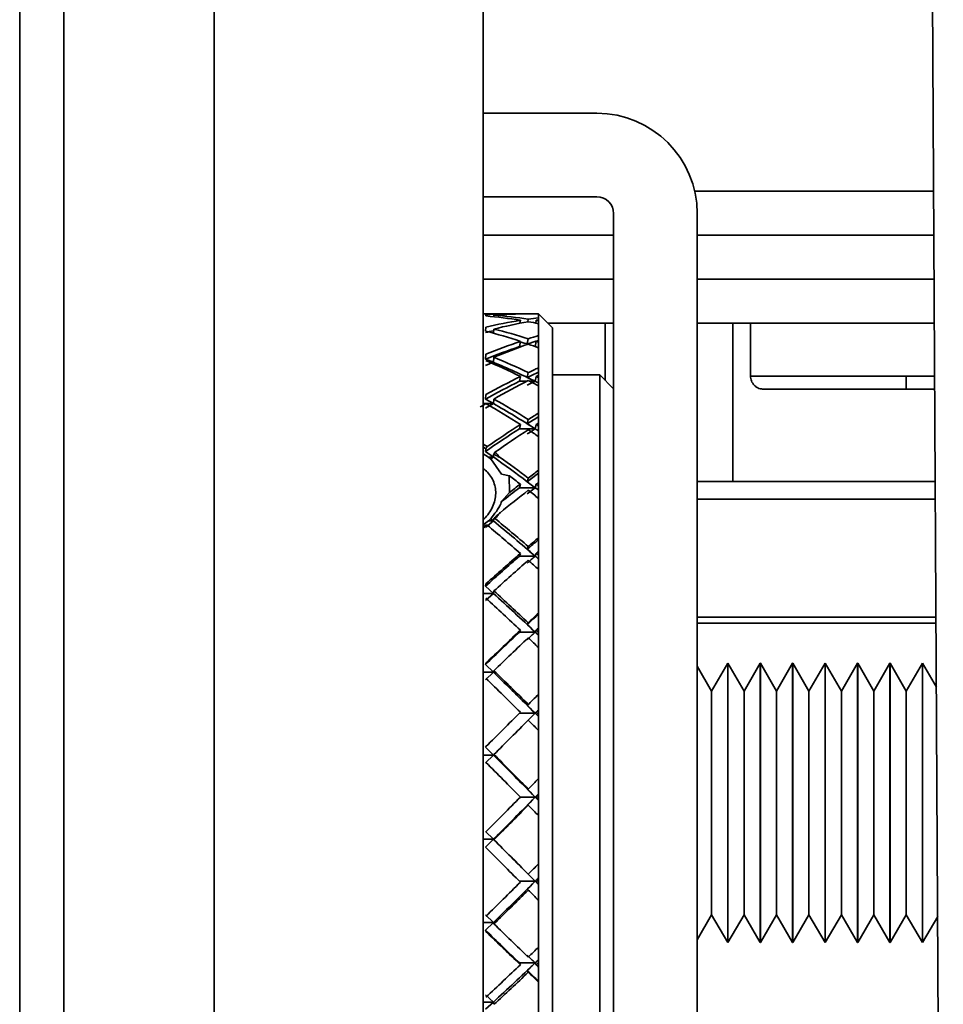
# Model space of a CAD drawing. Header units: millimetres. Extents: x 1 to 1119, y -1 to 863.
# Tile 11 of 211: x 86 to 93, y 271 to 279. Entities that reach past the tile are written whole.
import ezdxf

# ---------------------------------------------------------------- set-up
doc = ezdxf.new("R2010")
doc.units = ezdxf.units.MM

msp = doc.modelspace()

# ---------------------------------------------------------------- linework, layer by layer
at = {"color": 7, "linetype": 'Continuous', "lineweight": 35}
for p, q in [((86.5165, 240.4353), (86.5165, 466.4086)), ((86.1832, 466.1729), (86.1832, 240.671)), ((89.6915, 295.9428), (89.6915, 271.0719)), ((93.1762, 264.4753), (93.0689, 283.2086)), ((90.5534, 277.9656), (89.6915, 277.9656)), ((90.5534, 277.3331), (89.6915, 277.3331)), ((90.6804, 274.7816), (90.6804, 277.2061)), ((91.3129, 270.6254), (91.3129, 277.2061)), ((90.6804, 277.041), (89.6915, 277.041)), ((93.1043, 277.041), (91.3129, 277.041)), ((89.6915, 276.7086), (90.6804, 276.7086)), ((91.3129, 276.7086), (93.1062, 276.7086)), ((89.9306, 276.4462), (89.6915, 276.4462)), ((89.7134, 276.4397), (89.7126, 276.4306)), ((89.7724, 276.4248), (89.7733, 276.4357)), ((89.97, 276.3749), (89.974, 276.3973)), ((89.9739, 276.4454), (89.974, 276.446)), ((90.0337, 276.4067), (90.0302, 276.3863)), ((90.09, 276.3763), (90.0937, 276.3973)), ((90.0936, 276.4454), (90.0937, 276.446)), ((90.2174, 276.3404), (90.1116, 276.4462)), ((90.1116, 276.445), (90.1116, 276.4462)), ((90.1116, 276.4461), (90.1116, 276.4457)), ((90.1116, 276.4174), (90.1116, 276.445)), ((90.1116, 276.4002), (90.1116, 276.4174)), ((90.1116, 276.3943), (90.1116, 276.4002)), ((90.1116, 276.372), (90.1116, 276.3943)), ((89.7134, 276.3455), (89.7107, 276.3151)), ((89.7705, 276.3002), (89.7733, 276.3311)), ((90.1116, 276.2815), (90.1116, 276.372)), ((90.6804, 276.3753), (90.1825, 276.3753)), ((90.2174, 276.3404), (90.2174, 269.1437)), ((93.1081, 276.3753), (91.3129, 276.3753)), ((91.7165, 276.3753), (91.7165, 275.9753)), ((89.9667, 276.1983), (89.974, 276.2376)), ((90.0337, 276.2572), (90.0265, 276.218)), ((90.0865, 276.1983), (90.0937, 276.2376)), ((90.1116, 276.2436), (90.1116, 276.2815)), ((90.1116, 276.2315), (90.1116, 276.2436)), ((90.1116, 276.1887), (90.1116, 276.2315)), ((90.1116, 276.038), (90.1116, 276.1887)), ((89.7134, 276.1418), (89.7097, 276.1034)), ((89.7097, 276.1034), (89.7696, 276.0791)), ((89.7696, 276.0791), (89.7733, 276.1175)), ((89.7696, 276.0791), (89.7097, 276.0539)), ((90.1116, 275.9806), (90.1116, 276.038)), ((89.9667, 275.9353), (89.974, 275.9717)), ((90.0337, 276.001), (90.0265, 275.9648)), ((90.0865, 275.9353), (90.0937, 275.9717)), ((90.1116, 275.9627), (90.1116, 275.9806)), ((90.1116, 275.9007), (90.1116, 275.9627)), ((90.5746, 275.9832), (90.2174, 275.9832)), ((90.6804, 275.8774), (90.5746, 275.9832)), ((90.5746, 275.9832), (90.5746, 270.2841)), ((90.1116, 275.6944), (90.1116, 275.9007)), ((92.8943, 275.8753), (92.8832, 275.8753)), ((92.8943, 275.8753), (93.1109, 275.8753)), ((89.7134, 275.8348), (89.7097, 275.8)), ((89.7097, 275.8), (89.7696, 275.7665)), ((89.7696, 275.7665), (89.7733, 275.8013)), ((89.7696, 275.7665), (89.7097, 275.7322)), ((90.0337, 275.6458), (90.0265, 275.6136)), ((90.1116, 275.6191), (90.1116, 275.6944)), ((89.9667, 275.5754), (89.974, 275.6076)), ((90.0865, 275.5754), (89.9667, 275.5754)), ((90.0865, 275.5754), (90.0937, 275.6076)), ((90.1116, 275.5961), (90.1116, 275.6191)), ((90.1116, 275.5167), (90.1116, 275.5961)), ((90.1116, 275.2611), (90.1116, 275.5167)), ((89.7234, 275.4407), (89.6915, 275.4585)), ((89.6915, 275.4396), (89.7121, 275.4232)), ((89.7121, 275.4232), (89.7097, 275.4036)), ((89.7323, 275.362), (89.6915, 275.385)), ((89.7097, 275.4037), (89.7696, 275.362)), ((89.7491, 275.3476), (89.7323, 275.362)), ((89.7696, 275.362), (89.7323, 275.362)), ((89.7492, 275.3476), (89.7696, 275.362)), ((89.8321, 275.2308), (89.7492, 275.3476)), ((89.7816, 275.398), (89.7723, 275.3835)), ((89.8907, 275.2201), (89.8321, 275.2308)), ((89.8905, 275.0921), (89.8904, 275.2198)), ((90.1116, 275.1703), (90.1116, 275.2611)), ((89.9667, 275.1293), (89.974, 275.1565)), ((90.0865, 275.1293), (89.9667, 275.1293)), ((90.0865, 275.1293), (90.0265, 275.175)), ((90.0265, 275.0828), (90.0865, 275.1293)), ((90.0865, 275.1293), (90.0937, 275.1565)), ((90.1116, 275.1427), (90.1116, 275.1703)), ((90.1116, 275.0485), (90.1116, 275.1427)), ((91.3129, 275.1766), (91.5819, 275.1766)), ((93.1149, 275.1766), (91.5819, 275.1766)), ((89.8322, 275.0243), (89.8908, 275.0921)), ((90.1116, 274.7513), (90.1116, 275.0485)), ((93.1157, 275.0419), (91.3129, 275.0419)), ((89.7323, 274.8779), (89.7491, 274.8946)), ((89.7696, 274.8779), (89.7492, 274.8945)), ((89.7696, 274.8779), (89.7722, 274.8954)), ((89.7722, 274.8954), (89.7816, 274.8958)), ((89.6915, 274.8479), (89.7323, 274.8779)), ((89.6915, 274.8293), (89.7121, 274.8448)), ((89.7696, 274.8779), (89.7097, 274.8289)), ((89.7323, 274.8779), (89.7696, 274.8779)), ((90.1116, 274.6477), (90.1116, 274.7513)), ((90.6804, 270.7025), (90.6804, 274.7816)), ((90.0337, 274.6841), (90.0265, 274.6629)), ((89.9667, 274.6108), (89.974, 274.632)), ((90.0865, 274.6108), (89.9667, 274.6108)), ((90.0865, 274.6108), (90.0937, 274.632)), ((90.1116, 274.6164), (90.1116, 274.6477)), ((90.1116, 274.5101), (90.1116, 274.6164)), ((90.1116, 274.1804), (90.1116, 274.5101)), ((89.7134, 274.4012), (89.7097, 274.3829)), ((89.7097, 274.3829), (89.7696, 274.3289)), ((89.7696, 274.3289), (89.7097, 274.2746)), ((89.7696, 274.3289), (89.7733, 274.3472)), ((90.1116, 274.0671), (90.1116, 274.1804)), ((90.0337, 274.1068), (90.0265, 274.0922)), ((91.3129, 274.1028), (93.1211, 274.1028)), ((89.9667, 274.0354), (89.974, 274.0501)), ((90.0865, 274.0354), (89.9667, 274.0354)), ((90.0865, 274.0354), (90.0937, 274.0501)), ((90.1116, 273.5658), (90.1116, 273.918)), ((89.7134, 273.8009), (89.7097, 273.7895)), ((89.7097, 273.7895), (89.7696, 273.7317)), ((91.4224, 273.5887), (91.3129, 273.7784)), ((91.5446, 273.8004), (91.4224, 273.5887)), ((91.5457, 273.8004), (91.5446, 273.8004)), ((91.5446, 272.742), (91.5446, 273.8004)), ((91.6679, 273.5887), (91.5457, 273.8004)), ((91.5457, 272.742), (91.5457, 273.8004)), ((91.7902, 273.8004), (91.6679, 273.5887)), ((91.7913, 273.8004), (91.7902, 273.8004)), ((91.7902, 272.742), (91.7902, 273.8004)), ((91.9135, 273.5887), (91.7913, 273.8004)), ((91.7913, 272.742), (91.7913, 273.8004)), ((92.0357, 273.8004), (91.9135, 273.5887)), ((92.0368, 273.8004), (92.0357, 273.8004)), ((92.0357, 272.742), (92.0357, 273.8004)), ((92.159, 273.5887), (92.0368, 273.8004)), ((92.0368, 272.742), (92.0368, 273.8004)), ((92.2812, 273.8004), (92.159, 273.5887)), ((92.2823, 273.8004), (92.2812, 273.8004)), ((92.2812, 272.742), (92.2812, 273.8004)), ((92.4045, 273.5887), (92.2823, 273.8004)), ((92.2823, 272.742), (92.2823, 273.8004)), ((92.5268, 273.8004), (92.4045, 273.5887)), ((92.5279, 273.8004), (92.5268, 273.8004)), ((92.5268, 272.742), (92.5268, 273.8004)), ((92.6501, 273.5887), (92.5279, 273.8004)), ((92.5279, 272.742), (92.5279, 273.8004)), ((92.7723, 273.8004), (92.6501, 273.5887)), ((92.7734, 273.8004), (92.7723, 273.8004)), ((92.7723, 272.742), (92.7723, 273.8004)), ((92.8956, 273.5887), (92.7734, 273.8004)), ((92.7734, 272.742), (92.7734, 273.8004)), ((93.0178, 273.8004), (92.8956, 273.5887)), ((93.0189, 273.8004), (93.0178, 273.8004)), ((93.0178, 272.742), (93.0178, 273.8004)), ((93.1239, 273.6186), (93.0189, 273.8004)), ((93.0189, 272.742), (93.0189, 273.8004)), ((89.7696, 273.7317), (89.7097, 273.6738)), ((89.7696, 273.7317), (89.7733, 273.7431)), ((90.1116, 273.4463), (90.1116, 273.5658)), ((91.4224, 271.8954), (91.4224, 273.5887)), ((91.6679, 271.8954), (91.6679, 273.5887)), ((91.9135, 271.8954), (91.9135, 273.5887)), ((92.159, 271.8954), (92.159, 273.5887)), ((92.4045, 271.8954), (92.4045, 273.5887)), ((92.6501, 271.8954), (92.6501, 273.5887)), ((92.8956, 271.8954), (92.8956, 273.5887)), ((90.0337, 273.4881), (90.0265, 273.4804)), ((89.9667, 273.4208), (89.974, 273.4285)), ((90.0865, 273.4208), (89.9667, 273.4208)), ((90.0865, 273.4208), (90.0937, 273.4285)), ((90.1116, 273.4106), (90.1116, 273.4463)), ((90.1116, 273.2902), (90.1116, 273.4106)), ((90.1116, 272.9262), (90.1116, 273.2902)), ((89.7134, 273.1684), (89.7097, 273.1642)), ((89.7097, 273.1642), (89.7696, 273.1045)), ((89.7696, 273.1045), (89.7097, 273.0446)), ((89.7696, 273.1045), (89.7733, 273.1086)), ((90.1116, 272.8042), (90.1116, 272.9262)), ((90.0337, 272.8468), (90.0265, 272.8463)), ((90.0865, 272.7855), (90.0937, 272.786)), ((90.1116, 272.7678), (90.1116, 272.8042)), ((90.1116, 272.6457), (90.1116, 272.7678)), ((91.5446, 271.6837), (91.5446, 272.742)), ((91.5457, 271.6837), (91.5457, 272.742)), ((91.7902, 271.6837), (91.7902, 272.742)), ((91.7913, 271.6837), (91.7913, 272.742)), ((92.0357, 271.6837), (92.0357, 272.742)), ((92.0368, 271.6837), (92.0368, 272.742)), ((92.2812, 271.6837), (92.2812, 272.742)), ((92.2823, 271.6837), (92.2823, 272.742)), ((92.5268, 271.6837), (92.5268, 272.742)), ((92.5279, 271.6837), (92.5279, 272.742)), ((92.7723, 271.6837), (92.7723, 272.742)), ((92.7734, 271.6837), (92.7734, 272.742)), ((93.0178, 271.6837), (93.0178, 272.742)), ((93.0189, 271.6837), (93.0189, 272.742)), ((90.0337, 272.7252), (90.0265, 272.7247)), ((90.1116, 272.2809), (90.1116, 272.6457)), ((89.7097, 272.5261), (89.7696, 272.4662)), ((89.7134, 272.523), (89.7097, 272.5261)), ((89.7696, 272.4662), (89.7097, 272.4063)), ((89.7696, 272.4662), (89.7733, 272.463)), ((89.7134, 272.4031), (89.7097, 272.4063)), ((90.1116, 272.1601), (90.1116, 272.2809)), ((90.0337, 272.2022), (90.0265, 272.2089)), ((90.0865, 272.1489), (90.0937, 272.1421)), ((90.1116, 272.1242), (90.1116, 272.1601)), ((90.0337, 272.0822), (90.0265, 272.089)), ((90.1116, 272.0042), (90.1116, 272.1242)), ((90.1116, 271.6497), (90.1116, 272.0042)), ((89.7097, 271.8946), (89.7696, 271.8363)), ((91.3129, 271.7057), (91.4224, 271.8954)), ((91.4224, 271.8954), (91.5446, 271.6837)), ((91.5457, 271.6837), (91.6679, 271.8954)), ((91.6679, 271.8954), (91.7902, 271.6837)), ((91.7913, 271.6837), (91.9135, 271.8954)), ((91.9135, 271.8954), (92.0357, 271.6837)), ((92.0368, 271.6837), (92.159, 271.8954)), ((92.159, 271.8954), (92.2812, 271.6837)), ((92.2823, 271.6837), (92.4045, 271.8954)), ((92.4045, 271.8954), (92.5268, 271.6837)), ((92.5279, 271.6837), (92.6501, 271.8954)), ((92.6501, 271.8954), (92.7723, 271.6837)), ((92.7734, 271.6837), (92.8956, 271.8954)), ((92.8956, 271.8954), (93.0178, 271.6837)), ((93.0189, 271.6837), (93.1338, 271.8827)), ((89.7696, 271.8363), (89.7097, 271.7782)), ((89.7134, 271.7677), (89.7097, 271.7781)), ((89.7696, 271.8363), (89.7733, 271.8258)), ((90.1116, 271.5337), (90.1116, 271.6497)), ((91.5446, 271.6837), (91.5457, 271.6837)), ((91.7902, 271.6837), (91.7913, 271.6837)), ((92.0357, 271.6837), (92.0368, 271.6837)), ((92.2812, 271.6837), (92.2823, 271.6837)), ((92.5268, 271.6837), (92.5279, 271.6837)), ((92.7723, 271.6837), (92.7734, 271.6837)), ((93.0178, 271.6837), (93.0189, 271.6837)), ((89.9667, 271.5303), (89.974, 271.5165)), ((90.0865, 271.5303), (89.9667, 271.5303)), ((90.0337, 271.4593), (90.0265, 271.4731)), ((90.0865, 271.5303), (90.0937, 271.5165)), ((90.1116, 271.4994), (90.1116, 271.5337)), ((90.1116, 271.3851), (90.1116, 271.4994)), ((90.1116, 271.0517), (90.1116, 271.3851)), ((89.7097, 271.2888), (89.7696, 271.2339)), ((89.7696, 271.2339), (89.7097, 271.1793)), ((89.7696, 271.2339), (89.7733, 271.2165))]:
    msp.add_line(p, q, dxfattribs=at)
at = {"color": 8, "linetype": 'Continuous', "lineweight": 35}
for p, q in [((87.6562, 301.1419), (87.6562, 270.0136)), ((93.1023, 277.3743), (91.294, 277.3743)), ((90.6172, 275.9406), (90.6172, 276.3753)), ((91.5819, 275.1766), (91.5819, 276.3753)), ((89.9812, 276.1983), (89.9667, 276.1983)), ((90.0865, 276.1983), (90.0859, 276.1983)), ((89.744, 276.0791), (89.7696, 276.0791)), ((91.7165, 275.9753), (92.8954, 275.9753)), ((92.8954, 275.9753), (93.1104, 275.9753)), ((90.0217, 275.9353), (89.9667, 275.9353)), ((90.0865, 275.9353), (90.0457, 275.9353)), ((89.6915, 275.7665), (89.7125, 275.7665)), ((89.7143, 275.7665), (89.7696, 275.7665)), ((89.6915, 274.3289), (89.7696, 274.3289)), ((93.1208, 274.15), (91.3129, 274.15)), ((89.6915, 273.7317), (89.7696, 273.7317)), ((89.6915, 273.1045), (89.7696, 273.1045)), ((90.0865, 272.7855), (89.9735, 272.7855)), ((89.6915, 272.4662), (89.7696, 272.4662)), ((90.0865, 272.1489), (89.9672, 272.1489)), ((89.6915, 271.8363), (89.7696, 271.8363)), ((89.6915, 271.2339), (89.7696, 271.2339))]:
    msp.add_line(p, q, dxfattribs=at)
at = {"color": 7, "linetype": 'Continuous', "lineweight": 35, "flags": 128}
for points in [[(90.0337, 275.2023), (90.0301, 275.1887), (90.0265, 275.1751)], [(90.1116, 274.0331), (90.1116, 274.0374), (90.1116, 274.0416), (90.1116, 274.0459), (90.1116, 274.0501), (90.1116, 274.0544), (90.1116, 274.0586), (90.1116, 274.0629), (90.1116, 274.0671)], [(90.1116, 273.918), (90.1116, 273.9325), (90.1116, 273.9469), (90.1116, 273.9613), (90.1116, 273.9757), (90.1116, 273.9901), (90.1116, 274.0045), (90.1116, 274.0188), (90.1116, 274.0331)]]:
    msp.add_lwpolyline(points, dxfattribs=at)
at = {"color": 7, "linetype": 'Continuous', "lineweight": 35}
for radius in [0.7595, 0.127]:
    msp.add_arc((90.5534, 277.2061), radius, 360, 90, dxfattribs=at)
for centre, major_axis, ratio, start_param, end_param in [((89.3307, 272.742), (2.8234, 2.8234), 0.849256, 0.692201, 0.763243), ((89.3307, 272.742), (2.6347, 2.6347), 0.988209, 0.616796, 0.687837), ((89.3307, 272.742), (3.0216, 3.0216), 0.709082, 0.779468, 0.850509), ((89.4505, 272.742), (2.8234, 2.8234), 0.849256, 0.708614, 0.779468), ((89.4505, 272.742), (2.6347, 2.6347), 0.988209, 0.633209, 0.704063), ((89.4505, 272.742), (3.0216, 3.0216), 0.709082, 0.79588, 0.866734), ((89.3307, 272.742), (2.8516, 2.8516), 0.829044, 0.666196, 0.687649), ((89.3307, 272.742), (3.0216, 3.0216), 0.709082, 0.741602, 0.763055), ((89.3307, 272.742), (2.6347, 2.6347), 0.988209, 0.578931, 0.600385), ((89.4505, 272.742), (2.8516, 2.8516), 0.829044, 0.699153, 0.704062), ((89.4505, 272.742), (3.0216, 3.0216), 0.709082, 0.774559, 0.779468), ((89.4505, 272.742), (2.6347, 2.6347), 0.988209, 0.611883, 0.616792), ((89.3307, 272.7021), (3.0216, 3.0216), 0.709082, 0.834535, 0.851507), ((89.3307, 272.742), (2.8234, -2.8234), 0.849256, 2.100325, 2.171367), ((89.4505, 272.742), (-2.8234, 2.8234), 0.849256, 5.258331, 5.329185), ((89.3307, 272.742), (3.1969, 3.1969), 0.585285, 0.866734, 0.937776), ((89.3307, 272.7051), (3.1969, 3.1969), 0.585285, 0.828869, 0.852307), ((89.3307, 272.742), (3.1969, 3.1969), 0.585285, 0.828869, 0.850322), ((89.4505, 272.742), (3.1969, 3.1969), 0.585285, 0.861825, 0.866734), ((89.4505, 272.742), (-2.8234, 2.8234), 0.849256, 5.237009, 5.241918), ((89.3307, 272.7051), (3.1969, 3.1969), 0.585285, 0.868719, 0.938773), ((89.4505, 272.742), (3.1969, 3.1969), 0.585285, 0.883147, 0.954001), ((89.4505, 272.7003), (-2.8234, 2.8234), 0.849256, 5.258962, 5.274821), ((89.3307, 272.742), (-2.8234, 2.8234), 0.849256, 5.204052, 5.225506), ((89.4505, 272.7003), (-2.8234, 2.8234), 0.849256, 5.237009, 5.243903), ((89.3307, 272.742), (-3.0216, 3.0216), 0.709082, 5.154652, 5.225693), ((89.4505, 272.742), (3.0216, -3.0216), 0.709082, 2.029471, 2.100325), ((89.4505, 272.7021), (3.0216, -3.0216), 0.709082, 2.015043, 2.101321), ((89.3307, 272.742), (3.3478, 3.3478), 0.473548, 0.916135, 0.937588), ((89.3307, 272.742), (3.3478, 3.3478), 0.473548, 0.954001, 1.025042), ((89.4505, 272.742), (3.3478, 3.3478), 0.473548, 0.970413, 1.041267), ((89.3307, 272.7093), (3.3478, 3.3478), 0.473548, 0.916135, 0.939573), ((89.436, 272.7093), (3.0216, -3.0216), 0.709082, 2.011074, 2.027487), ((89.3307, 272.742), (-3.0216, 3.0216), 0.709082, 5.116786, 5.138239), ((89.4505, 272.742), (3.3478, 3.3478), 0.473548, 0.949092, 0.954001), ((89.4505, 272.742), (-3.0216, 3.0216), 0.709082, 5.149743, 5.154652), ((89.3307, 272.7093), (3.3478, 3.3478), 0.473548, 0.955985, 1.02604), ((89.436, 272.7021), (3.3478, 3.3478), 0.473548, 0.952016, 0.968429), ((89.4505, 272.7021), (-3.0216, 3.0216), 0.709082, 5.149743, 5.156636), ((89.4505, 272.742), (-3.1969, 3.1969), 0.585285, 5.083798, 5.154652), ((89.4505, 272.742), (3.3478, 3.3478), 0.473548, 1.057492, 1.069125), ((89.3307, 272.742), (3.1969, -3.1969), 0.585285, 1.925792, 1.996834), ((89.4505, 272.7051), (-3.1969, 3.1969), 0.585285, 5.06937, 5.155648), ((89.3307, 272.7145), (3.4732, 3.4732), 0.370701, 1.003401, 1.026839), ((89.3307, 272.742), (3.4732, 3.4732), 0.370701, 1.003401, 1.024855), ((89.3307, 272.7145), (3.4732, 3.4732), 0.370701, 1.043252, 1.113306), ((89.3307, 272.742), (3.4732, 3.4732), 0.370701, 1.041267, 1.109591), ((89.4505, 272.742), (3.4732, 3.4732), 0.370701, 1.05768, 1.126294), ((89.436, 272.7145), (-3.1969, 3.1969), 0.585285, 5.065401, 5.081813), ((89.436, 272.7051), (3.4732, 3.4732), 0.370701, 1.039283, 1.055695), ((89.3307, 272.742), (3.1969, -3.1969), 0.585285, 1.887927, 1.90938), ((89.4505, 272.7051), (3.1969, -3.1969), 0.585285, 1.920883, 1.927777), ((89.4505, 272.742), (3.4732, 3.4732), 0.370701, 1.036358, 1.041267), ((89.4505, 272.742), (3.1969, -3.1969), 0.585285, 1.920883, 1.925792), ((89.4505, 272.7093), (3.3478, -3.3478), 0.473548, 1.856917, 1.926788), ((89.4505, 272.742), (3.3478, -3.3478), 0.473548, 1.854938, 1.913187), ((89.3307, 272.742), (-3.3478, 3.3478), 0.473548, 4.980119, 5.002876), ((89.3307, 272.7204), (3.5722, 3.5722), 0.274315, 1.090668, 1.114108), ((89.3307, 272.742), (3.5722, 3.5722), 0.274315, 1.090668, 1.112121), ((89.3307, 272.7204), (3.5722, 3.5722), 0.274315, 1.130518, 1.167273), ((89.3307, 272.742), (3.5722, 3.5722), 0.274315, 1.128534, 1.151262), ((89.4505, 272.7093), (3.3478, -3.3478), 0.473548, 1.833617, 1.840511), ((89.4505, 272.742), (3.5722, 3.5722), 0.274315, 1.123625, 1.128534), ((89.4505, 272.742), (3.3478, -3.3478), 0.473548, 1.833617, 1.838526), ((89.4505, 272.742), (3.5722, 3.5722), 0.274315, 1.144946, 1.203161), ((89.3307, 272.742), (-3.3478, 3.3478), 0.473548, 4.942253, 4.963706), ((89.4505, 272.742), (-3.4732, 3.4732), 0.370701, 4.909265, 4.977876), ((89.3307, 272.742), (-3.4732, 3.4732), 0.370701, 4.892852, 4.96118), ((89.4505, 272.7145), (-3.4732, 3.4732), 0.370701, 4.894837, 4.981115), ((89.3307, 272.742), (3.644, 3.644), 0.182448, 1.177934, 1.199388), ((89.3307, 272.7271), (3.644, 3.644), 0.182448, 1.177934, 1.201372), ((89.3307, 272.7271), (3.644, 3.644), 0.182448, 1.217785, 1.287839), ((89.3307, 272.742), (3.644, 3.644), 0.182448, 1.2158, 1.286842), ((89.436, 272.7271), (-3.4732, 3.4732), 0.370701, 4.890868, 4.90728), ((89.436, 272.7145), (3.644, 3.644), 0.182448, 1.213816, 1.230228), ((89.4505, 272.7145), (-3.4732, 3.4732), 0.370701, 4.887943, 4.894837), ((89.4505, 272.742), (3.644, 3.644), 0.182448, 1.210891, 1.2158), ((89.4505, 272.742), (-3.4732, 3.4732), 0.370701, 4.887943, 4.892852), ((89.4505, 272.742), (3.644, 3.644), 0.182448, 1.232213, 1.303067), ((89.3307, 272.742), (-3.4732, 3.4732), 0.370701, 4.854986, 4.87644), ((89.4505, 272.7204), (3.5722, -3.5722), 0.274315, 1.665978, 1.752256), ((89.4505, 272.742), (3.5722, -3.5722), 0.274315, 1.680406, 1.75126), ((89.3307, 272.742), (3.5722, -3.5722), 0.274316, 1.663993, 1.735035), ((89.3307, 272.7342), (3.6881, 3.6881), 0.093468, 1.265201, 1.288639), ((89.3307, 272.742), (3.6881, 3.6881), 0.093468, 1.265201, 1.286654), ((89.436, 272.7342), (3.5722, -3.5722), 0.274315, 1.662008, 1.678421), ((89.3307, 272.7342), (3.6881, 3.6881), 0.093468, 1.305051, 1.375106), ((89.3307, 272.742), (3.6881, 3.6881), 0.093468, 1.303067, 1.374108), ((89.436, 272.7204), (3.6881, 3.6881), 0.093468, 1.301082, 1.317494), ((89.4505, 272.7204), (3.5722, -3.5722), 0.274315, 1.659084, 1.665978), ((89.4505, 272.742), (3.6881, 3.6881), 0.093468, 1.298158, 1.303067), ((89.4505, 272.742), (3.5722, -3.5722), 0.274315, 1.659084, 1.663993), ((89.4505, 272.742), (3.6881, 3.6881), 0.093468, 1.319479, 1.390333), ((89.3307, 272.742), (-3.5722, 3.5722), 0.274316, 4.76772, 4.789173), ((89.4505, 272.7271), (3.644, -3.644), 0.182448, 1.578711, 1.664989), ((89.4505, 272.742), (3.644, -3.644), 0.182448, 1.593139, 1.663993), ((89.3307, 272.742), (-3.644, 3.644), 0.182448, 4.718319, 4.789361), ((89.3307, 272.7415), (3.7041, 3.7041), 0.00593, 1.352467, 1.375905), ((89.3307, 272.742), (3.7041, 3.7041), 0.00593, 1.352467, 1.373921), ((89.436, 272.7415), (3.644, -3.644), 0.182448, 1.574742, 1.591154), ((89.3307, 272.7415), (3.7041, 3.7041), 0.00593, 1.392318, 1.462372), ((89.3307, 272.742), (3.7041, 3.7041), 0.00593, 1.390333, 1.461375), ((89.436, 272.7271), (3.7041, 3.7041), 0.00593, 1.388346, 1.404761), ((89.4505, 272.7271), (-3.644, 3.644), 0.182448, 4.71341, 4.720304), ((89.4505, 272.742), (3.7041, 3.7041), 0.00593, 1.385424, 1.390333), ((89.4505, 272.742), (-3.644, 3.644), 0.182448, 4.71341, 4.718319), ((89.4505, 272.742), (3.7041, 3.7041), 0.00593, 1.406746, 1.4776), ((89.3307, 272.742), (3.644, -3.644), 0.182448, 1.538861, 1.560314), ((89.4505, 272.7342), (3.6881, -3.6881), 0.093468, 1.491445, 1.577723), ((89.4505, 272.742), (3.6881, -3.6881), 0.093468, 1.505873, 1.576727), ((89.3307, 272.742), (3.6881, -3.6881), 0.093468, 1.48946, 1.560502), ((89.3307, 272.742), (3.6919, 3.6919), 0.081516, 4.821998, 4.843452), ((89.436, 272.7489), (3.6881, -3.6881), 0.093468, 1.487476, 1.503888), ((89.4505, 272.7489), (3.6919, 3.6919), 0.081516, 4.803601, 4.810495), ((89.3307, 272.742), (3.6919, 3.6919), 0.081516, 4.734544, 4.805586), ((89.4505, 272.7489), (3.6919, 3.6919), 0.081516, 4.717323, 4.803601), ((89.436, 272.7342), (3.6919, 3.6919), 0.081516, 4.791158, 4.80757), ((89.4505, 272.7342), (3.6881, -3.6881), 0.093468, 1.484551, 1.491445), ((89.4505, 272.742), (3.6919, 3.6919), 0.081516, 4.805586, 4.810495), ((89.4505, 272.742), (3.6881, -3.6881), 0.093468, 1.484551, 1.48946), ((89.4505, 272.742), (3.6919, 3.6919), 0.081516, 4.718319, 4.789173), ((89.3307, 272.742), (3.6881, -3.6881), 0.093468, 1.451594, 1.473048), ((89.4505, 272.7415), (3.7041, -3.7041), 0.00593, 1.40418, 1.490456), ((89.4505, 272.742), (3.7041, -3.7041), 0.00593, 1.418606, 1.48946), ((89.3307, 272.742), (3.7041, -3.7041), 0.00593, 1.402194, 1.473235), ((89.3307, 272.742), (3.6516, 3.6516), 0.170219, 4.734732, 4.756185), ((89.3307, 272.742), (3.6516, 3.6516), 0.170219, 4.647278, 4.718319), ((89.4505, 272.7561), (3.6516, 3.6516), 0.170219, 4.630057, 4.716335), ((89.436, 272.7561), (3.7041, -3.7041), 0.00593, 1.400211, 1.416621), ((89.436, 272.7415), (3.6516, 3.6516), 0.170219, 4.703892, 4.720304), ((89.4505, 272.7415), (-3.7041, 3.7041), 0.00593, 4.538877, 4.545773), ((89.4505, 272.7561), (3.6516, 3.6516), 0.170219, 4.716335, 4.723228), ((89.4505, 272.742), (3.6516, 3.6516), 0.170219, 4.718319, 4.723228), ((89.4505, 272.742), (-3.7041, 3.7041), 0.00593, 4.538877, 4.543786), ((89.4505, 272.742), (3.6516, 3.6516), 0.170219, 4.631053, 4.701907), ((89.3307, 272.742), (3.7041, -3.7041), 0.00593, 1.364328, 1.385781), ((89.3307, 272.7489), (3.6919, -3.6919), 0.081516, 4.896219, 4.966273), ((89.3307, 272.742), (3.6919, -3.6919), 0.081516, 4.897216, 4.968258), ((89.4505, 272.742), (-3.6919, 3.6919), 0.081516, 1.739399, 1.810253), ((89.3307, 272.742), (3.5836, 3.5836), 0.261603, 4.647465, 4.668919), ((89.436, 272.7628), (-3.6919, 3.6919), 0.081516, 1.812238, 1.82865), ((89.4505, 272.7628), (3.5836, 3.5836), 0.261603, 4.629068, 4.635962), ((89.3307, 272.742), (3.5836, 3.5836), 0.261603, 4.560011, 4.631053), ((89.4505, 272.7628), (3.5836, 3.5836), 0.261603, 4.54279, 4.629068), ((89.436, 272.7489), (3.5836, 3.5836), 0.261603, 4.616625, 4.633037), ((89.3307, 272.7489), (-3.6919, 3.6919), 0.081516, 1.841093, 1.864531), ((89.4505, 272.742), (3.5836, 3.5836), 0.261603, 4.631053, 4.635962), ((89.4505, 272.742), (-3.6919, 3.6919), 0.081516, 1.826665, 1.831574), ((89.4505, 272.742), (3.5836, 3.5836), 0.261603, 4.543786, 4.61464), ((89.3307, 272.742), (-3.6919, 3.6919), 0.081516, 1.843078, 1.864531)]:
    msp.add_ellipse(centre, major_axis=major_axis, ratio=ratio, start_param=start_param, end_param=end_param, dxfattribs=at)
for points, knots in [([(91.7165, 275.9753), (91.7179, 275.9627), (91.72, 275.9433), (91.7324, 275.9197), (91.7415, 275.9094), (91.7461, 275.9043)], [0, 0, 0, 0, 0.4786575, 0.7365562, 1, 1, 1, 1]), ([(92.8943, 275.8753), (92.8945, 275.8766), (92.8947, 275.8787), (92.8949, 275.8912), (92.8951, 275.9041), (92.8952, 275.9201), (92.8954, 275.9434), (92.8954, 275.9627), (92.8954, 275.9753)], [0, 0, 0, 0, 0.239874, 0.368891, 0.500584, 0.632164, 0.76094, 1, 1, 1, 1]), ([(91.8174, 275.8753), (91.8048, 275.8766), (91.7853, 275.8785), (91.7616, 275.8907), (91.7513, 275.8997), (91.7461, 275.9043)], [0, 0, 0, 0, 0.478701, 0.736602, 1, 1, 1, 1]), ([(91.8179, 275.8753), (91.824, 275.8753), (91.8364, 275.8753), (91.9311, 275.8753), (92.0675, 275.8753), (92.2756, 275.8753), (92.5528, 275.8753), (92.7819, 275.8753), (92.8832, 275.8753)], [0, 0, 0, 0, 0.152136, 0.306398, 0.452198, 0.586834, 0.817366, 1, 1, 1, 1]), ([(89.7234, 275.4407), (89.7225, 275.4392), (89.721, 275.437), (89.7191, 275.4341), (89.718, 275.4323), (89.7168, 275.4304), (89.7149, 275.4275), (89.7133, 275.425), (89.7121, 275.4232)], [0, 0, 0, 0, 0.251054, 0.377417, 0.503854, 0.566971, 0.693407, 1, 1, 1, 1]), ([(89.7696, 275.362), (89.7701, 275.3656), (89.7709, 275.3727), (89.7718, 275.3799), (89.7723, 275.3835)], [0, 0, 0, 0, 0.499941, 1, 1, 1, 1]), ([(89.7723, 275.3835), (89.7764, 275.3811), (89.7847, 275.3765), (89.7972, 275.37), (89.8088, 275.3643), (89.8163, 275.3609), (89.8198, 275.3593)], [0, 0, 0, 0, 0.261707, 0.52328, 0.780999, 1, 1, 1, 1]), ([(89.8198, 275.3593), (89.8141, 275.3658), (89.8022, 275.3792), (89.7886, 275.3916), (89.7816, 275.398)], [0, 0, 0, 0, 0.484268, 1, 1, 1, 1]), ([(89.6915, 275.2761), (89.703, 275.2666), (89.7285, 275.2455), (89.7573, 275.2059), (89.7785, 275.1601), (89.7885, 275.1105), (89.7873, 275.06), (89.775, 275.0089), (89.752, 274.9596), (89.724, 274.9178), (89.7007, 274.8952), (89.6915, 274.8863)], [0, 0, 0, 0, 0.096456, 0.214726, 0.336499, 0.453388, 0.573737, 0.689596, 0.808772, 0.925056, 1, 1, 1, 1]), ([(89.7492, 274.8946), (89.7788, 274.9314), (89.8123, 274.9731), (89.8301, 275.0189), (89.8322, 275.0243)], [0, 0, 0, 0, 0.882017, 1, 1, 1, 1]), ([(89.8199, 274.9404), (89.8164, 274.9369), (89.8088, 274.9295), (89.7929, 274.9143), (89.7805, 274.9029), (89.7722, 274.8954)], [0, 0, 0, 0, 0.222298, 0.483455, 1, 1, 1, 1]), ([(89.7816, 274.8958), (89.7887, 274.9033), (89.8024, 274.9177), (89.8143, 274.9331), (89.8199, 274.9404)], [0, 0, 0, 0, 0.522791, 1, 1, 1, 1]), ([(89.6915, 274.8236), (89.6954, 274.826), (89.7064, 274.8328), (89.7167, 274.8403), (89.7234, 274.8451)], [0, 0, 0, 0, 0.353447, 1, 1, 1, 1]), ([(89.7234, 274.8451), (89.7232, 274.8451), (89.7224, 274.8451), (89.7211, 274.8451), (89.7196, 274.845), (89.7181, 274.845), (89.7166, 274.8449), (89.7146, 274.8448), (89.7131, 274.8448), (89.7121, 274.8448)], [0, 0, 0, 0, 0.064945, 0.19916, 0.333311, 0.46753, 0.601744, 0.735896, 1, 1, 1, 1])]:
    msp.add_open_spline(points, degree=3, knots=knots, dxfattribs=at)

doc.saveas('drawing.dxf')
